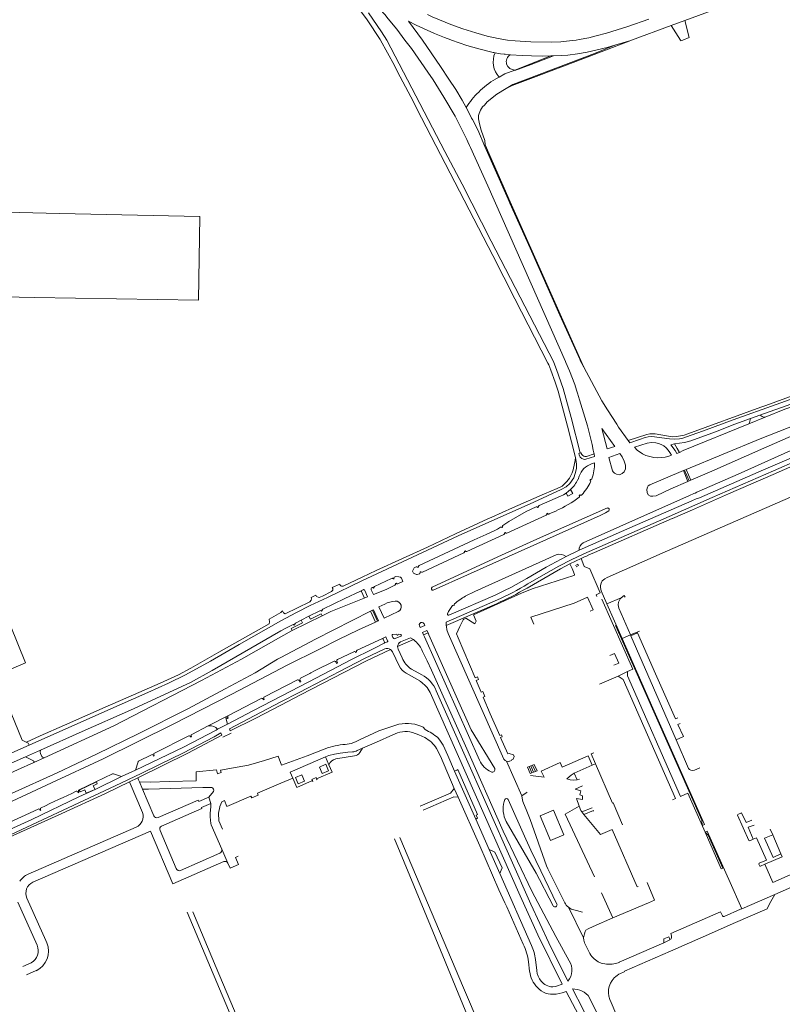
# Model space of a CAD drawing. Extents: x 145000 to 155000, y 457500 to 470000.
# Tile 75 of 256: x 148850 to 149287, y 459448 to 460012. Entities that reach past the tile are written whole.
import ezdxf

# ---------------------------------------------------------------- set-up
doc = ezdxf.new("R2010")
doc.units = 0
doc.header["$LTSCALE"] = 0.2
doc.header["$MEASUREMENT"] = 0
doc.layers.add('kant verharding', color=252, linetype='Continuous', lineweight=0)

msp = doc.modelspace()

# ---------------------------------------------------------------- linework, layer by layer
at = {"layer": 'kant verharding', "lineweight": 0}
for p, q in [((149231.27, 460011.28), (149266.7, 460024.28)), ((149200.7, 460000), (149223.46, 460008.4)), ((149223.46, 460008.4), (149231.27, 460011.28)), ((149223.46, 460008.4), (149228.7, 460000)), ((149191.19, 459996.99), (149200.27, 459999.84)), ((149200.27, 459999.84), (149200.7, 460000)), ((149121.55, 459992.91), (149121.92, 459992.84)), ((149127.88, 459991.9), (149128.35, 459991.85)), ((149128.35, 459991.85), (149131.24, 459991.64)), ((149131.27, 459991.66), (149131.24, 459991.64)), ((149154.56, 459990.89), (149133.86, 459982.82)), ((149156.13, 459990.97), (149154.56, 459990.89)), ((149132.73, 459974.65), (149129, 459972.34)), ((149132.46, 459974.05), (149129, 459972.34)), ((149109.16, 459955.28), (149109.66, 459954.46)), ((149106.38, 459943.01), (149106.97, 459941.64)), ((149106.97, 459941.64), (149107.98, 459939.57)), ((149107.98, 459939.57), (149108.59, 459938.4)), ((149131.08, 459906.69), (149130.19, 459908.93)), ((149171.42, 459816.49), (149173.41, 459812.72)), ((149171.72, 459816.51), (149173.41, 459812.72)), ((149169.8, 459797.74), (149169.21, 459799.61)), ((149294.89, 459797.07), (149277.55, 459790.82)), ((149274.76, 459789.82), (149232.96, 459774.56)), ((149277.55, 459790.82), (149274.76, 459789.82)), ((149277.16, 459783.99), (149267.9, 459780.23)), ((149268.81, 459783.28), (149274.28, 459785.23)), ((149193.37, 459778.34), (149198.82, 459770.74)), ((149179.19, 459763.55), (149178.8, 459765.2)), ((149179.19, 459763.55), (149179.27, 459762.97)), ((149177.84, 459757.26), (149179.46, 459757.82)), ((149230.44, 459753.48), (149231.12, 459753.77)), ((149231.12, 459753.77), (149232.03, 459754.15)), ((149233.69, 459747.54), (149231.12, 459753.77)), ((149232.03, 459754.15), (149234.61, 459747.93)), ((149170.09, 459748.34), (149170.79, 459750.22)), ((149177.08, 459748.35), (149176.88, 459748.04)), ((149232.91, 459747.2), (149230.44, 459753.48)), ((149256.22, 459740.12), (149281.9, 459751.28)), ((149232.91, 459747.2), (149233.69, 459747.54)), ((149234.61, 459747.93), (149233.69, 459747.54)), ((149132.64, 459732.05), (149150.85, 459740.07)), ((149171.11, 459739.53), (149170.8, 459739.26)), ((149233.98, 459739.21), (149236.45, 459740.33)), ((149235.27, 459736.17), (149237.74, 459737.26)), ((149236.45, 459740.33), (149237.12, 459740.55)), ((149237.12, 459740.55), (149238.12, 459741.09)), ((149237.74, 459737.26), (149238.47, 459737.51)), ((149238.47, 459737.51), (149239.61, 459737.94)), ((149120.77, 459726.73), (149132.64, 459732.05)), ((149147.06, 459732.3), (149147.45, 459732.46)), ((149100.03, 459717.28), (149118.55, 459725.74)), ((149118.55, 459725.74), (149120.77, 459726.73)), ((149151.93, 459727.89), (149129.37, 459717.6)), ((149152.61, 459729.01), (149152.24, 459728.87)), ((149157.74, 459730.51), (149153.58, 459728.63)), ((149223.96, 459725.93), (149179.58, 459706.58)), ((149224.15, 459726.02), (149223.96, 459725.93)), ((149126.63, 459720.79), (149126.98, 459721.02)), ((149083.88, 459709.7), (149100.03, 459717.28)), ((149127.64, 459716.81), (149106.53, 459707.18)), ((149128.41, 459718), (149128.03, 459717.84)), ((149069.7, 459703.19), (149083.88, 459709.7)), ((149170.72, 459707.83), (149183.72, 459713.6)), ((149054.47, 459696.24), (149069.7, 459703.19)), ((149104.79, 459706.38), (149081.02, 459695.24)), ((149105.52, 459707.49), (149105.16, 459707.33)), ((149163.34, 459704.35), (149170.72, 459707.83)), ((149171.97, 459703.19), (149165.44, 459700.03)), ((149173.79, 459704.01), (149171.97, 459703.19)), ((149171.97, 459703.19), (149173.34, 459699.1)), ((149174.48, 459704.32), (149173.79, 459704.01)), ((149078.46, 459697.96), (149078.82, 459698.12)), ((149080.02, 459695.57), (149079.63, 459695.4)), ((149064.37, 459691.38), (149064.75, 459691.53)), ((149065.95, 459688.97), (149065.6, 459688.78)), ((149021.89, 459680.71), (149023.71, 459681.61)), ((149023.71, 459681.61), (149028.99, 459684.23)), ((149045.52, 459684.49), (149047.07, 459685.22)), ((149186.57, 459677.13), (149194.75, 459680.68)), ((149002.48, 459671.37), (149016.55, 459678.38)), ((149094.64, 459664.77), (149123.33, 459677.22)), ((149094.69, 459666.71), (149123.91, 459679.37)), ((149195.44, 459657.36), (149186.57, 459677.13)), ((149006.45, 459661.96), (149023.54, 459670.35)), ((149011.59, 459667.78), (149016, 459670.03)), ((149016, 459670.03), (149022.26, 459673.22)), ((149051.33, 459672.9), (149019.81, 459656.89)), ((149023.28, 459672.96), (149023.62, 459673.1)), ((149052.43, 459673.46), (149051.33, 459672.9)), ((149051.33, 459672.9), (149054.2, 459666.7)), ((149052.43, 459673.46), (149055.3, 459667.21)), ((149002.47, 459663.04), (149006.67, 459665.22)), ((149007.64, 459664.91), (149007.97, 459665.11)), ((149008.32, 459666.11), (149011.59, 459667.78)), ((149054.2, 459666.7), (149055.3, 459667.21)), ((149094.74, 459664.1), (149094.64, 459664.77)), ((149191.47, 459664.68), (149194.91, 459657.13)), ((148985.75, 459650.29), (149000, 459658.33)), ((149000, 459661.61), (149002.47, 459663.04)), ((149000, 459658.33), (149006.45, 459661.96)), ((149064.15, 459657.82), (149063.64, 459658.92)), ((149068.67, 459658.7), (149065.49, 459657.29)), ((149081.64, 459659.32), (149084.23, 459660.46)), ((149081.64, 459659.32), (149082.14, 459658.19)), ((149082.14, 459658.19), (149113.64, 459587.57)), ((149084.7, 459659.39), (149084.23, 459660.46)), ((149200.16, 459659.38), (149195.44, 459657.36)), ((149205.37, 459661.6), (149200.16, 459659.38)), ((149200.16, 459659.38), (149200.38, 459658.89)), ((149200.38, 459658.89), (149226.3, 459599.22)), ((149019.81, 459656.89), (149000, 459646.45)), ((149043.64, 459650.59), (149058.09, 459657.27)), ((149053.89, 459652.05), (149058.8, 459654.35)), ((149058.8, 459654.35), (149060.89, 459655.34)), ((149066.76, 459652.71), (149075.86, 459656.64)), ((149194.91, 459657.13), (149195.44, 459657.36)), ((149000, 459646.45), (148998.04, 459645.42)), ((149003.2, 459641.75), (149022.44, 459651.45)), ((149032.43, 459645.21), (149041.79, 459649.74)), ((149042.77, 459649.38), (149043.22, 459649.61)), ((149052.82, 459651.48), (149053.89, 459652.05)), ((149067.78, 459641.58), (149063.81, 459649.58)), ((149069.44, 459646.25), (149067.17, 459651.15)), ((149000, 459640.07), (149003.2, 459641.75)), ((149019.31, 459638.72), (149030.4, 459644.24)), ((148941.29, 459636.51), (148937.22, 459634.54)), ((149019.31, 459638.72), (149017.21, 459637.57)), ((149079.55, 459632.97), (149071.75, 459637.39)), ((149080.7, 459636.55), (149074.77, 459639.79)), ((149182.38, 459631.14), (149193.15, 459635.7)), ((149193.15, 459635.7), (149198.51, 459638.33)), ((148937.22, 459634.54), (148930.79, 459631.81)), ((149009.42, 459633.61), (148990.55, 459623.91)), ((149000, 459620.97), (149010.4, 459626.43)), ((149000, 459619.22), (149011.17, 459625.05)), ((148988.75, 459623), (148969.92, 459613.23)), ((148990.48, 459622.47), (148989.98, 459622.22)), ((148958.39, 459607.26), (148969.89, 459613.21)), ((148969.92, 459613.23), (148969.89, 459613.21)), ((148958.39, 459607.26), (148948.93, 459602.39)), ((148963.75, 459605.38), (148969.4, 459608.17)), ((148968.48, 459611.83), (148969.4, 459608.17)), ((148854.25, 459597.96), (148862.2, 459601.51)), ((148947.22, 459601.53), (148927.54, 459591.65)), ((148966.18, 459601.99), (148946.74, 459591.61)), ((148962.83, 459604.78), (148963.75, 459605.38)), ((148966.73, 459600.77), (148971.53, 459603.02)), ((148845.86, 459591.9), (148855.78, 459596.3)), ((148854.25, 459597.96), (148854.2, 459597.93)), ((148862.93, 459590.03), (148862.25, 459591.5)), ((148946.74, 459591.61), (148918.02, 459577.46)), ((148925.87, 459590.76), (148918.51, 459587.12)), ((148927.49, 459590.22), (148927.05, 459589.99)), ((149046.71, 459594.49), (149043.64, 459593.16)), ((149045.14, 459591.97), (149046.71, 459594.49)), ((148853.74, 459589.59), (148858.27, 459587.16)), ((148864.35, 459588.95), (148858.62, 459586.33)), ((148916.69, 459582), (148918.23, 459586.72)), ((149027.43, 459585.04), (149025.5, 459589.52)), ((149031.46, 459588.38), (149042.21, 459590.06)), ((149129.18, 459587.02), (149137.99, 459567.22)), ((149143.14, 459584.41), (149144.11, 459584.82)), ((149144.11, 459584.82), (149145.67, 459581.16)), ((149167.95, 459580.28), (149178.13, 459584.75)), ((149180.07, 459585.6), (149178.13, 459584.75)), ((148903.65, 459579.76), (148884.46, 459570.61)), ((148904.06, 459579.77), (148908.72, 459578.19)), ((148908.72, 459578.19), (148916.69, 459582)), ((149100.75, 459581.98), (149099.45, 459581.41)), ((149099.45, 459581.41), (149111.52, 459553.93)), ((149143.14, 459584.41), (149142.17, 459583.99)), ((149142.17, 459583.99), (149143.72, 459580.33)), ((149142.76, 459579.91), (149143.72, 459580.33)), ((149144.7, 459580.74), (149143.14, 459584.41)), ((149143.72, 459580.33), (149144.7, 459580.74)), ((149145.67, 459581.16), (149144.7, 459580.74)), ((149145.67, 459581.16), (149146.64, 459581.58)), ((149169.55, 459576.34), (149167.95, 459580.28)), ((148884.56, 459570.43), (148894.34, 459575.14)), ((148908.72, 459578.19), (148893.56, 459570.84)), ((148899.59, 459568.47), (148913.3, 459575.15)), ((148918.02, 459577.46), (148913.3, 459575.15)), ((148918.02, 459577.46), (148918.47, 459576.4)), ((148918.47, 459576.4), (148918.98, 459575.19)), ((148918.98, 459575.19), (148920.77, 459571)), ((149018.01, 459575.93), (149018.3, 459575.27)), ((149020.7, 459576.3), (149020.39, 459576.97)), ((149169.55, 459576.34), (149170.95, 459576.81)), ((148884.34, 459569.2), (148883.91, 459568.97)), ((148892.23, 459570.22), (148884.38, 459566.58)), ((148884.56, 459570.43), (148884.97, 459569.58)), ((148893.56, 459570.84), (148892.23, 459570.22)), ((148920.77, 459571), (148927.28, 459555.74)), ((148961.42, 459569.68), (148958.63, 459566.35)), ((149099.27, 459571.43), (149101.49, 459566.44)), ((149140.47, 459568.98), (149137.99, 459567.22)), ((149140.93, 459569.31), (149140.47, 459568.98)), ((148959.89, 459562.91), (148958.63, 459566.35)), ((149081.52, 459558.94), (149099.02, 459566.62)), ((149099.02, 459566.62), (149101.49, 459566.44)), ((149127.79, 459563.89), (149128.2, 459565.07)), ((148860.96, 459559.66), (148841.85, 459550.86)), ((148862.62, 459559.01), (148862.16, 459558.81)), ((149172.33, 459558.01), (149178.12, 459560.41)), ((148964.54, 459552.96), (148966.6, 459548.12)), ((149119.25, 459536.42), (149111.52, 459553.93)), ((148917.14, 459549.3), (148855.27, 459522.35)), ((148940.1, 459525.57), (148930.85, 459547.36)), ((149281.6, 459544.89), (149280.19, 459548.12)), ((149073.84, 459521.35), (149065.05, 459542.59)), ((149281.6, 459544.89), (149286.3, 459534.01)), ((148965.02, 459534.32), (148942.49, 459524.46)), ((148966.13, 459536.74), (148969.68, 459528.59)), ((149119.25, 459536.42), (149125.26, 459522.66)), ((149121.32, 459535.46), (149119.25, 459536.42)), ((148938.05, 459516.79), (148967.25, 459529.52)), ((149125.26, 459522.66), (149126.09, 459524.69)), ((149125.26, 459522.66), (149143.53, 459481.53)), ((149128.2, 459505.97), (149124.83, 459513.31)), ((149189.96, 459497.41), (149183.46, 459511.75)), ((149282.77, 459510.8), (149285.77, 459512.12)), ((148860.35, 459481.61), (148849.35, 459506.36)), ((148865.34, 459484.39), (148854.56, 459508.66)), ((149263.84, 459502.53), (149282.69, 459510.66)), ((149282.69, 459510.66), (149279.82, 459505.27)), ((149282.77, 459510.8), (149282.69, 459510.66)), ((149173.25, 459485.94), (149164.63, 459503.42)), ((149169.17, 459501.58), (149172.64, 459500.61)), ((149263.84, 459502.53), (149263.09, 459504.24)), ((149174.27, 459489.6), (149174.5, 459490.21)), ((149174.5, 459490.21), (149175.94, 459491.08)), ((149175.94, 459491.08), (149178.68, 459492.32)), ((148865.96, 459483), (148865.34, 459484.39)), ((149219.14, 459485.24), (149222.08, 459486.39)), ((149219.16, 459483.09), (149219.14, 459485.24)), ((149222.08, 459486.39), (149222.67, 459484.92)), ((149141.83, 459472.23), (149142.39, 459466.77)), ((149145.75, 459473.43), (149146.49, 459467.09)), ((149193.62, 459471.77), (149191.71, 459471.2)), ((148852.18, 459469.48), (148857.05, 459471.62)), ((148854.36, 459464.65), (148859.83, 459467.09)), ((149155.58, 459457.79), (149155.67, 459457.8)), ((149155.67, 459457.8), (149157.31, 459458.07)), ((149157.5, 459453.67), (149157.2, 459453.62))]:
    msp.add_line(p, q, dxfattribs=at)
at = {"layer": 'kant verharding', "lineweight": 0, "flags": 128}
for points in [[(148847.27, 460229.7), (148850.3, 460230.07), (148855.16, 460224.73), (148872.69, 460205.96), (148888.89, 460188.41), (148905.04, 460171.18), (148923.16, 460151.76), (148941.17, 460132.32), (148957.55, 460114.82), (148972.41, 460098.65), (149013.36, 460054.56), (149025.24, 460041.63), (149031.8, 460034.44), (149040.89, 460022.99), (149049.29, 460011.59), (149056.86, 460000.31), (149057.03, 460000)], [(149053.89, 460020.58), (149059.49, 460014.59), (149061.46, 460012.11), (149066.32, 460006.15), (149071.03, 460000)], [(149060.66, 460000), (149057.67, 460004.77), (149050.1, 460015.63)], [(149129.71, 460000), (149124.33, 460000.87), (149118.08, 460002.26), (149111.66, 460004.1), (149104.07, 460006.5), (149097.3, 460008.97), (149086.51, 460013.32), (149083.96, 460014.61)], [(149081.09, 460000), (149073.08, 460010.8), (149077.38, 460008.59), (149087.86, 460003.84), (149093.58, 460001.47), (149097.37, 460000.08)], [(149168.98, 460000), (149170.8, 460000.24), (149176.3, 460001.28), (149180.52, 460002.47), (149186.38, 460003.9), (149198.59, 460007.74), (149210.57, 460012.06)], [(149230.13, 460000), (149233.82, 460001.5), (149231.27, 460011.28)], [(148771.81, 459758.79), (148773.11, 459838.5), (148773.43, 459851.43), (148792.61, 459851.11), (148792.63, 459852.43), (148797.73, 459852.36), (148797.81, 459853.86), (148858.95, 459852.63), (148952.9, 459851.03), (148953.64, 459899), (148873.22, 459900.75), (148774, 459903.26), (148775.99, 459997.65)], [(149057.03, 460000), (149064.98, 459985.48), (149066.82, 459981.82), (149074.31, 459967.54), (149080.43, 459955.43), (149121.29, 459876.7), (149133.95, 459851.83), (149152.86, 459815.07)], [(149060.66, 460000), (149093.83, 459936.23), (149103.69, 459917.54), (149120.42, 459884.79), (149156.24, 459815.51), (149156.31, 459815.34)], [(149071.03, 460000), (149074.69, 459995.22), (149084.07, 459981.7), (149087.15, 459977.15), (149093.28, 459967.31), (149099.8, 459956.4), (149106.38, 459943.01)], [(149109.16, 459955.28), (149107.18, 459959.27), (149103.72, 459965.5), (149100.06, 459971.68), (149096.07, 459977.55), (149091.38, 459984.87), (149081.09, 460000)], [(149097.37, 460000.08), (149097.58, 460000)], [(149097.58, 460000), (149106.47, 459996.97), (149113.39, 459994.99), (149121.55, 459992.91)], [(149129.71, 460000), (149134.05, 459999.52), (149136.98, 459999.41), (149143.06, 459998.97), (149154.78, 459998.77), (149160.31, 459999), (149165.13, 459999.48), (149168.98, 460000)], [(149200.27, 459999.84), (149168.83, 459987.75), (149147.68, 459979.72), (149132.46, 459974.05)], [(149132.73, 459974.65), (149179.52, 459992.24), (149191.19, 459996.99)], [(149191.19, 459996.99), (149186.8, 459995.72), (149175.29, 459993.07), (149169.87, 459992.06), (149164.33, 459991.4), (149160.9, 459991.1), (149156.13, 459990.97)], [(149228.7, 460000), (149228.99, 459999.54), (149230.13, 460000)], [(149122.61, 459992.72), (149121.92, 459992.84)], [(149127.88, 459991.9), (149125.75, 459992.16), (149122.61, 459992.72)], [(149131.24, 459991.64), (149138.23, 459991.11), (149143.38, 459990.95), (149149.73, 459990.86), (149154.56, 459990.89)], [(149133.98, 459982.48), (149143.29, 459985.95), (149156.13, 459990.97)], [(149124.87, 459978.77), (149128.27, 459980.63), (149133.86, 459982.82)], [(149123.12, 459977.82), (149124.87, 459978.77)], [(149129, 459972.34), (149123.67, 459968.93), (149118.16, 459964.57), (149116.5, 459962.79)], [(149116.5, 459962.79), (149115.47, 459961.69), (149114.18, 459959.84), (149113.44, 459958.04), (149113.17, 459956.85), (149113.13, 459954.86), (149113.66, 459951.95), (149114.71, 459948.41), (149116.8, 459942.58), (149116.88, 459940.05), (149131.34, 459907.43), (149146.21, 459873.9), (149159.14, 459844.73), (149171.72, 459816.51)], [(149109.66, 459954.46), (149112.65, 459948.55), (149116.68, 459939.1), (149130.19, 459908.93)], [(149108.59, 459938.4), (149118.4, 459916.51), (149162.95, 459815.84)], [(149131.08, 459906.69), (149142.64, 459880.91), (149159.67, 459842.38), (149171.05, 459817.18), (149171.42, 459816.49)], [(149274.28, 459785.23), (149295.22, 459792.72), (149354.83, 459813.84), (149394.82, 459827.21), (149419.86, 459835.7), (149436.72, 459842.58)], [(149433.6, 459838.36), (149416.99, 459831.63), (149381.72, 459819.13), (149340.76, 459805.5), (149320.01, 459798.5), (149301.67, 459792.98), (149288.6, 459788.63), (149277.16, 459783.99)], [(149162.95, 459815.84), (149163.19, 459815.3), (149165.25, 459810.54), (149168.22, 459802.68), (149169.21, 459799.61)], [(149198.82, 459770.74), (149199.8, 459769.4), (149205.21, 459771.23), (149208.5, 459772.48), (149210.27, 459772.84), (149212.12, 459773), (149213.85, 459772.84), (149215.28, 459772.52), (149222.53, 459771.64), (149225.46, 459771.51), (149228.18, 459771.68), (149230.13, 459771.99), (149231.65, 459772.62), (149241.85, 459776.19), (149258.86, 459782.52), (149308.12, 459800), (149329.95, 459807.96), (149361.42, 459819.01)], [(149152.86, 459815.07), (149153.38, 459814.07), (149154.57, 459811.02), (149157.04, 459804.11), (149158.64, 459799.02), (149164.07, 459778.96), (149168.7, 459760.96)], [(149156.31, 459815.34), (149157.77, 459811.42), (149161.58, 459800.47), (149166.19, 459783.94), (149171.41, 459763.62)], [(149173.41, 459812.72), (149183.7, 459793.4), (149186.91, 459788.2), (149192.36, 459780.08), (149193.37, 459778.34)], [(149169.8, 459797.74), (149171.02, 459794), (149175.44, 459779.17), (149178.16, 459768.42), (149178.8, 459765.2)], [(149232.03, 459754.15), (149274.45, 459771.64), (149316.17, 459788.02), (149324.9, 459791.6), (149327.36, 459788.72), (149276.43, 459766.33), (149246.79, 459753.16), (149234.61, 459747.93)], [(149225.37, 459768.71), (149231.12, 459769.47), (149234.64, 459770.59), (149248.73, 459775.75), (149259.92, 459780.1), (149268.81, 459783.28)], [(149183.77, 459777.65), (149186.75, 459765.87), (149191.24, 459767.32), (149183.77, 459777.65)], [(149267.9, 459780.23), (149230.27, 459764.96), (149228.18, 459763.78)], [(149238.12, 459741.09), (149261.85, 459751.46), (149322.15, 459778.61)], [(149230.14, 459773.56), (149226.25, 459772.99), (149224.15, 459772.88), (149220.7, 459773.38), (149214.34, 459774.49), (149211.17, 459774.47), (149209.42, 459774.21), (149198.82, 459770.74)], [(149222.34, 459727.19), (149246.84, 459737.96), (149282.09, 459753.31), (149323.77, 459771.72), (149328.36, 459773.35)], [(149232.96, 459774.56), (149230.84, 459773.67), (149230.14, 459773.56)], [(149239.61, 459737.94), (149276.31, 459753.92), (149322.08, 459773.48), (149326.97, 459775.44)], [(149281.9, 459751.28), (149325.63, 459770.58)], [(149222.68, 459763.79), (149221.77, 459765.24), (149220.59, 459766.48), (149219.16, 459767.59), (149217.75, 459768.44), (149216.27, 459769), (149214.57, 459769.37), (149212.25, 459769.48), (149209.72, 459769.19), (149202.44, 459766.84), (149203.92, 459765.2), (149206.96, 459763.09), (149209.02, 459762.13), (149211.3, 459761.45), (149213.5, 459761.01), (149215.87, 459760.82), (149218.17, 459760.89), (149219.97, 459761.17), (149222.09, 459761.69), (149223.64, 459762.2), (149222.68, 459763.79)], [(149228.18, 459763.78), (149226.71, 459763.19), (149225.75, 459765.04), (149223.3, 459768.3), (149224.62, 459768.63), (149225.37, 459768.71)], [(149225.37, 459768.71), (149226.96, 459766.17), (149228.18, 459763.78)], [(149144.85, 459735.36), (149160.49, 459742.55), (149163.28, 459744.1), (149165.37, 459746.06), (149167.75, 459749.33), (149168.51, 459751.76), (149169.17, 459754.58), (149169.25, 459756.98), (149169.09, 459758.73), (149168.7, 459760.96)], [(149168.02, 459757.45), (149168.39, 459759.33)], [(149168.39, 459759.33), (149168.7, 459760.96)], [(149171.41, 459763.62), (149170.54, 459763.27), (149170.77, 459762.4), (149171.4, 459761.17), (149172.21, 459760.35), (149173.18, 459759.98), (149173.98, 459759.89), (149174.66, 459759.92), (149179.52, 459761.47), (149179.27, 459762.97)], [(149179.27, 459762.97), (149174.9, 459761.47), (149174.08, 459761.47), (149173.4, 459761.71), (149172.77, 459762.08), (149172.22, 459762.75), (149171.74, 459763.63), (149171.41, 459763.62)], [(149197.33, 459756.48), (149196.46, 459758.78), (149195.3, 459761.27), (149194.01, 459763.16), (149187.83, 459760.88), (149189.8, 459753.26), (149190.3, 459752.66), (149190.96, 459752.07), (149192.04, 459751.38)], [(149150.92, 459740.1), (149158.09, 459743.16), (149160.93, 459744.58), (149162.6, 459746.07), (149163.66, 459747.22), (149165.13, 459749.06), (149166.07, 459750.74), (149166.73, 459752.27), (149167.25, 459753.92), (149168.02, 459757.45)], [(149192.04, 459751.38), (149193.79, 459751.09), (149195.43, 459751.77), (149196.53, 459752.8), (149197.37, 459754.38), (149197.33, 459756.48)], [(149186.57, 459677.13), (149183.32, 459684.66), (149182.94, 459686.49), (149183.05, 459687.66), (149183.35, 459688.99), (149184.01, 459690.24), (149185.36, 459691.53), (149186.8, 459692.26), (149218.36, 459706.13), (149326.36, 459753.26), (149328.06, 459753.54), (149329.56, 459753.33), (149330.76, 459752.93), (149332.04, 459752.19), (149332.9, 459751.22), (149336.17, 459743.99)], [(149230.44, 459753.48), (149211.3, 459745.37), (149210.25, 459744.66), (149209.83, 459744.01), (149209.44, 459742.61), (149209.6, 459740.86), (149210.21, 459739.61), (149211.54, 459738.87), (149212.94, 459738.73), (149214.83, 459739.09), (149223.23, 459743.04), (149232.91, 459747.2)], [(149165.82, 459742.66), (149164.58, 459741.59), (149163.27, 459740.62)], [(149163.27, 459740.62), (149164.26, 459738.79), (149167.1, 459740.38), (149165.82, 459742.66)], [(149147.85, 459733.42), (149160.14, 459738.85), (149161.74, 459739.67), (149163.27, 459740.62)], [(149150.85, 459740.07), (149150.92, 459740.1)], [(149173.03, 459712.13), (149194.02, 459721.36), (149233.98, 459739.21)], [(149235.58, 459730.97), (149256.22, 459740.12)], [(149026.62, 459680.86), (149046.31, 459690.34), (149101.43, 459716.19), (149144.85, 459735.36)], [(149187.07, 459732.04), (149148.69, 459715.09), (149124.28, 459704.06), (149086.6, 459686.68)], [(149127.11, 459722.01), (149130.5, 459724.22), (149140.48, 459729.94), (149146.07, 459732.62)], [(149183.72, 459713.6), (149199.85, 459720.75), (149235.27, 459736.17)], [(149087.25, 459684.98), (149106.86, 459693.7), (149182.82, 459727.78), (149185.74, 459729.24), (149187.66, 459730.5)], [(149141.38, 459688.52), (149150.25, 459693.7), (149159.2, 459698.76), (149166.26, 459702.36), (149173.39, 459705.8), (149222.34, 459727.19)], [(149224.15, 459726.02), (149235.58, 459730.97)], [(149079.18, 459699.09), (149110.66, 459713.72), (149117.57, 459716.83), (149122.14, 459719), (149123.93, 459719.95), (149125.63, 459721.03)], [(149096.09, 459670.74), (149122.62, 459682.2), (149128.08, 459684.73), (149131.66, 459686.55), (149140.73, 459691.6), (149151.83, 459698.09), (149163.34, 459704.35)], [(149157.67, 459705.24), (149110.98, 459684.18), (149105.58, 459681.48)], [(149179.58, 459706.58), (149176.37, 459705.19), (149174.48, 459704.32)], [(149079.29, 459694.43), (149077.98, 459693.91), (149077.6, 459693.98), (149076.19, 459694.52), (149075.85, 459694.73), (149075.64, 459695.08), (149075.39, 459695.94), (149075.48, 459696.32), (149076.35, 459697.76), (149077.48, 459698.29)], [(149140.89, 459686.2), (149160.07, 459697.25), (149165.44, 459700.03)], [(149167.17, 459696.35), (149166.83, 459697.3), (149165.44, 459700.03)], [(149168.58, 459699.18), (149170.01, 459699.9), (149170.4, 459699.1), (149168.98, 459698.39)], [(149173.34, 459699.1), (149173.55, 459698.46), (149176.86, 459697.22), (149182.87, 459683.42), (149180.49, 459682.39), (149180.96, 459681.3)], [(149035.62, 459687.34), (149046.59, 459692.48), (149054.47, 459696.24)], [(149052.32, 459686.49), (149052.7, 459686.46), (149052.95, 459686.18), (149053.29, 459686.36), (149053.27, 459686.79), (149053.58, 459687.09), (149063.36, 459691.68)], [(149065.11, 459692.51), (149065.75, 459692.81), (149067.44, 459692.6), (149068.43, 459692.34), (149068.77, 459692.13), (149068.99, 459691.8), (149069.83, 459690.01), (149066.93, 459688.63)], [(149102.44, 459664.11), (149104.33, 459668.05), (149104.67, 459668.4), (149105.85, 459668.97), (149111.01, 459665.76), (149111.87, 459667.26), (149110.26, 459670.95), (149137.68, 459683.23), (149143.88, 459685.66), (149167.68, 459693.29), (149167.99, 459693.53), (149168.02, 459693.92), (149167.17, 459696.35)], [(149029.69, 459685.9), (149029.43, 459686.44), (149033.65, 459688.38), (149033.9, 459687.86)], [(149065.25, 459687.79), (149060.23, 459685.4), (149052.97, 459682.42), (149051.71, 459685.18)], [(149000, 459667.33), (149008.87, 459672.16), (149016.74, 459676.23), (149026.62, 459680.86)], [(149016.55, 459678.38), (149017.4, 459679.19), (149017.57, 459679.96), (149017.36, 459680.79), (149020.06, 459682.03), (149020.44, 459681.33), (149021.29, 459680.89), (149021.89, 459680.71)], [(149023.54, 459670.35), (149028.55, 459672.81), (149047.57, 459680.33)], [(149023.98, 459674.08), (149036.66, 459680.3), (149045.52, 459684.49)], [(149047.57, 459680.33), (149047.71, 459680.59), (149047.67, 459680.88), (149046.16, 459684.19), (149045.91, 459684.47), (149045.52, 459684.49)], [(149047.97, 459684.87), (149049.65, 459681.15), (149047.57, 459680.33)], [(149177.11, 459673.02), (149178.69, 459673.67), (149175.49, 459680.91), (149167.8, 459677.53), (149143.11, 459669.57), (149144.8, 459665.57)], [(149194.75, 459680.68), (149194.15, 459679.96), (149193.29, 459678.15), (149193.1, 459676.53), (149193.38, 459674.73), (149200.16, 459659.38)], [(149194.75, 459680.68), (149196.59, 459681.97), (149197.02, 459681.03)], [(149067.09, 459672.72), (149059.04, 459669.04), (149056.13, 459675.35), (149059.49, 459677.05)], [(149099.33, 459677.19), (149099.16, 459676.85), (149099.26, 459676.49), (149099, 459676.21), (149098.62, 459676.32), (149098.25, 459676.16)], [(149183.72, 459679.79), (149201.55, 459639.8), (149198.51, 459638.33)], [(149000, 459672.18), (148993.28, 459668.43), (148993.55, 459666.78), (148993.33, 459665.78)], [(149000, 459672.18), (149000.99, 459673.06), (149001.47, 459672.09), (149002.48, 459671.37)], [(149016, 459670.03), (149016.85, 459668.42), (149023.03, 459671.39), (149023.54, 459670.35)], [(149055.3, 459667.21), (149055.92, 459667.5), (149053.02, 459673.76), (149052.43, 459673.46)], [(148815.44, 459660.59), (148834.77, 459668.54), (148837.43, 459662.07), (148844.88, 459665.13), (148853.81, 459643.41), (148836.56, 459636.19), (148851.85, 459599.02), (148854.2, 459597.93)], [(148855.78, 459596.3), (148899.13, 459615.53), (148923.79, 459626.33), (148935.59, 459631.64), (148945.44, 459636.54), (148959.62, 459644.24), (148976.1, 459653.9), (149000, 459667.33)], [(148993.33, 459665.78), (148964.5, 459649.57), (148948.34, 459640.32), (148941.29, 459636.51)], [(149011.59, 459667.78), (149012.4, 459666.22), (149005.91, 459663), (149006.45, 459661.96)], [(149022.44, 459651.45), (149032.94, 459656.64), (149044.46, 459662.18), (149054.2, 459666.7)], [(149079.36, 459664.49), (149079.77, 459663.51), (149082.35, 459664.68), (149081.95, 459665.62)], [(149094.69, 459666.71), (149094.54, 459666.39), (149094.64, 459664.77)], [(149129.18, 459587.02), (149128.33, 459587.48), (149127.69, 459588.21), (149095.7, 459660.15), (149095.02, 459662.27), (149094.74, 459664.1)], [(149101.4, 459657.62), (149100.43, 459659.91), (149102.44, 459664.11)], [(148862.4, 459593.43), (148886.13, 459604.05), (148913.91, 459616.3), (148948.22, 459632.11), (148960.62, 459638.91), (149000, 459661.61)], [(149061.1, 459656.05), (149060.09, 459658.2), (149058.09, 459657.27)], [(149064.09, 459659.6), (149065.99, 459659.78), (149066.38, 459659.66), (149066.56, 459659.31), (149066.96, 459659.28), (149067.14, 459659.62), (149067.51, 459659.74), (149068.52, 459659.65)], [(149075.86, 459656.64), (149074.15, 459657.77), (149068.44, 459655.35)], [(149081.64, 459659.32), (149080.97, 459660.82), (149083.57, 459661.93), (149084.23, 459660.46)], [(149122.42, 459582.78), (149108.95, 459605.05), (149084.7, 459659.39)], [(149200.38, 459658.89), (149204.22, 459660.57), (149214.46, 459637.08), (149225.87, 459611.25), (149227.21, 459611.88)], [(149059.19, 459655.62), (149058.55, 459656.97), (149058.37, 459657.2), (149058.09, 459657.27)], [(149067.17, 459651.15), (149067.11, 459651.27), (149066.85, 459651.97), (149066.76, 459652.71)], [(149131.04, 459587.04), (149131.96, 459587.5), (149131.87, 459587.7), (149132.96, 459588.18), (149133.52, 459589.67), (149133.1, 459590.64), (149130.71, 459591.52), (149129.93, 459591.21), (149125.76, 459600.68), (149126.67, 459601.09), (149126.24, 459602.14), (149125.3, 459601.73), (149119.85, 459614.12), (149115.76, 459623.66), (149116.78, 459624.16), (149115.55, 459626.98), (149114.62, 459626.6), (149111.82, 459633.24), (149113.2, 459633.84), (149112.55, 459635.35), (149111.14, 459634.77), (149101.4, 459657.62)], [(149195.44, 459657.36), (149212.94, 459617.44), (149242.52, 459550.84), (149241.27, 459550.24), (149241.08, 459553.21), (149194.91, 459657.13)], [(148985.75, 459650.29), (148977.48, 459645.47), (148954.6, 459633.16), (148904.29, 459607.23), (148864.35, 459588.95)], [(149052.82, 459651.48), (149040.39, 459645.2), (149015.89, 459632.48), (148984.21, 459616.02), (148969.4, 459608.17)], [(149010.4, 459626.43), (149038.3, 459640.96), (149047.93, 459645.79), (149059.53, 459651.31)], [(149011.17, 459625.05), (149048.65, 459644.35), (149062.7, 459650.99)], [(149063.81, 459649.58), (149063.63, 459649.95), (149063.22, 459650.52), (149062.7, 459650.99)], [(149081.04, 459649.92), (149083.71, 459644.56), (149086.25, 459639.09), (149105.59, 459595.86), (149127.19, 459546.89), (149143.56, 459512.71), (149157.37, 459486.69), (149165.12, 459472.76)], [(149190.63, 459642.06), (149193.4, 459643.27), (149190.99, 459648.78), (149188.22, 459647.58)], [(148998.04, 459645.42), (148985.2, 459637.56), (148968.02, 459628.48), (148946.74, 459617.03), (148918.61, 459602.87), (148894.38, 459591.09), (148871.8, 459580.44), (148845.75, 459568.51), (148832.77, 459563.18), (148833.9, 459560.26)], [(149031.37, 459643.9), (149031.85, 459643.02), (149032.38, 459643.3), (149032.01, 459644.27)], [(148833.9, 459560.26), (148834.4, 459558.78), (148868.68, 459574.56), (148898.16, 459588.47), (148937.97, 459608.05), (148971.98, 459625.38), (149000, 459640.07)], [(149193.15, 459635.7), (149196.04, 459633.79), (149225.86, 459565.72), (149224.1, 459564.87)], [(149198.51, 459638.33), (149198.52, 459636.01), (149228.8, 459566.91), (149233.01, 459568.74), (149242.82, 459546.47)], [(148862.2, 459601.51), (148876.03, 459607.68), (148899.46, 459617.93), (148915.54, 459625.11), (148930.79, 459631.81)], [(149010.83, 459633.84), (149011.35, 459632.6), (149010.89, 459632.36)], [(149157.31, 459458.07), (149157.78, 459458.14), (149160.93, 459459.4), (149147.02, 459487.65), (149136.91, 459509.9), (149085.43, 459626.36)], [(149164.34, 459461), (149153.36, 459483.03), (149143.03, 459505.11), (149119.1, 459559.31), (149088.9, 459627.34)], [(148970.96, 459604.43), (148970.49, 459605.61), (148984.76, 459612.95), (149000, 459620.97)], [(148970.96, 459604.43), (148985.58, 459611.7), (149000, 459619.22)], [(148969.63, 459612.23), (148969.86, 459611.76), (148969.46, 459611.54)], [(149065.72, 459607.77), (149056.08, 459604.42), (149044.93, 459599.27)], [(149082.61, 459605.11), (149081.46, 459606.46), (149080.11, 459607.13)], [(149226.3, 459599.22), (149230.41, 459601.12), (149227.24, 459608.1), (149228.61, 459608.69)], [(148966.18, 459601.99), (148965.62, 459603.25), (148961.8, 459601.05), (148943.87, 459591.69), (148930.39, 459585.17), (148920.04, 459580.01), (148905.06, 459572.94), (148836.42, 459540.92), (148810.97, 459530.11)], [(148962.83, 459604.78), (148944.25, 459595.15), (148916.69, 459582)], [(148948.56, 459601.73), (148948.85, 459600.95), (148948.43, 459600.75)], [(149064.01, 459602.2), (149054.79, 459597.99), (149046.71, 459594.49)], [(149082.35, 459600.55), (149078.88, 459602.18), (149075.29, 459603.55)], [(148854.2, 459597.93), (148855.32, 459597.42), (148855.78, 459596.3)], [(149099.45, 459581.41), (149095.52, 459590.39), (149092.83, 459596.14), (149091.45, 459598.42), (149089.83, 459600.53)], [(149226.3, 459599.22), (149233.42, 459582.89), (149233.98, 459582.24), (149234.68, 459581.87), (149235.38, 459581.7), (149236.73, 459581.94), (149239.76, 459583.27)], [(148853.74, 459589.59), (148858.9, 459591.87), (148862.4, 459593.43)], [(148862.18, 459593.01), (148862.27, 459593.23), (148862.4, 459593.43)], [(148918.98, 459575.19), (148925.07, 459575.07), (148935.92, 459575.33), (148951.53, 459575.86), (148951.38, 459581.03), (148963.02, 459582.02), (148963.59, 459579.78), (148965.78, 459580.49), (148965.46, 459581.97), (148974.89, 459583.69), (148981.37, 459584.74), (148990.6, 459587.49), (148998.35, 459589.92), (149000.25, 459584.81), (149015.06, 459590.06), (149023.87, 459593.52)], [(149041.02, 459592.49), (149038.23, 459592.28), (149034.01, 459591.68), (149030.72, 459591.12), (149027.5, 459590.24), (149025.5, 459589.52)], [(149099.27, 459571.43), (149091.3, 459589.84), (149089.15, 459594.26)], [(149142.87, 459578.92), (149150.73, 459577.92), (149148.98, 459581.3), (149159.79, 459586.3), (149161.1, 459583.57), (149175.95, 459590.07), (149178.13, 459584.75)], [(149179.23, 459591.92), (149177.65, 459591.22), (149180.07, 459585.6)], [(148858.62, 459586.33), (148849.25, 459582.04), (148832.27, 459574.39), (148775.33, 459550.58), (148735.95, 459534.42), (148734.88, 459534.52), (148733.82, 459534.82), (148733.1, 459535.12), (148732.57, 459535.92), (148732.62, 459536.17), (148732.9, 459536.5), (148773.76, 459554.21), (148791.79, 459562.31), (148853.74, 459589.59)], [(148858.63, 459586.59), (148858.64, 459586.46), (148858.62, 459586.33)], [(149006.84, 459577.34), (149005.36, 459580.77), (149025.5, 459589.52)], [(149020.39, 459576.97), (149029.26, 459580.8), (149027.43, 459585.04)], [(149025.67, 459585.26), (149027.28, 459581.62), (149023.64, 459580.04), (149022.06, 459583.68), (149025.67, 459585.26)], [(149129.18, 459587.02), (149130.07, 459586.83), (149130.96, 459587), (149131.04, 459587.04)], [(149146.64, 459581.58), (149145.08, 459585.24), (149144.11, 459584.82)], [(149180.07, 459585.6), (149189.9, 459563.07), (149190.27, 459563.22), (149195.64, 459550.6)], [(149013.56, 459575.67), (149009.9, 459574.11), (149008.32, 459577.72), (149011.97, 459579.3), (149013.56, 459575.67)], [(149112.08, 459556.36), (149112.55, 459556.56), (149101.26, 459582.21), (149100.75, 459581.98)], [(149142.17, 459583.99), (149141.22, 459583.57), (149142.76, 459579.91)], [(149167.95, 459580.28), (149166.18, 459579.12), (149163.64, 459576.93), (149165.6, 459576.42), (149167.57, 459576.13), (149169.55, 459576.34)], [(148894.34, 459575.14), (148894.86, 459574.05), (148892.55, 459572.96), (148893.56, 459570.84)], [(148913.3, 459575.15), (148913.7, 459574.21)], [(148913.7, 459574.21), (148920.75, 459557.65)], [(148966.08, 459563.72), (148967.67, 459564.47), (148969.05, 459561.01), (148982.84, 459566.96), (148983.27, 459565.99), (148987.03, 459567.56), (148986.55, 459568.66), (149000, 459574.39), (149006.84, 459577.34)], [(149006.84, 459577.34), (149009.15, 459572.07), (149018.01, 459575.93)], [(149020.39, 459576.97), (149020.09, 459577.66), (149017.72, 459576.62), (149018.01, 459575.93)], [(148899.59, 459568.47), (148874.51, 459557.05), (148830.77, 459537.52), (148813.47, 459530.29), (148784.49, 459518.44), (148760.84, 459508.98)], [(148884.97, 459569.58), (148885.05, 459569.41), (148887.69, 459570.63), (148888.56, 459568.75), (148892.1, 459570.32), (148892.23, 459570.22)], [(148920.77, 459571), (148924.13, 459570.94), (148955.32, 459572.01), (148960.37, 459571.99)], [(149099.27, 459571.43), (149097.02, 459568.71), (149079.74, 459561.24)], [(149172.64, 459572.96), (149168.55, 459571.11), (149171.73, 459569.98), (149171.17, 459567.8), (149172.73, 459567.19), (149172.61, 459565.09), (149169.31, 459565.77), (149170.81, 459561.33), (149171.73, 459558.76), (149172.33, 459558.01)], [(149285.77, 459512.12), (149346.33, 459538.74), (149399.51, 459562.32), (149408.56, 459566.45), (149409.93, 459567.46), (149410.19, 459567.9)], [(148766.09, 459514.55), (148809.07, 459532.34), (148833.75, 459543.02), (148857.33, 459553.73), (148884.38, 459566.58)], [(148929.7, 459554.79), (148952.64, 459564.79), (148952.99, 459563.99), (148958.63, 459566.35)], [(148931.69, 459549.88), (148954.74, 459559.94), (148954.45, 459560.62), (148959.89, 459562.91)], [(148959.89, 459562.91), (148959.92, 459561.13), (148959.58, 459557.1), (148959.55, 459555.12), (148959.88, 459551.28), (148960.15, 459550.52), (148966.13, 459536.74)], [(149101.49, 459566.44), (149113.79, 459538.58), (149124.83, 459513.31)], [(149130.07, 459565.18), (149140.17, 459542.48), (149143.11, 459536.06), (149148.73, 459524.19), (149158.03, 459505.22)], [(149137.99, 459567.22), (149138.04, 459565.8), (149138.52, 459563.93), (149140.85, 459558.37), (149142.67, 459553.68), (149152.07, 459527.2), (149152.89, 459525.32), (149162.46, 459506.02)], [(149277.08, 459528.02), (149281.62, 459517.63), (149327.79, 459537.97), (149374.04, 459558.18), (149392.73, 459566.58)], [(149111.52, 459553.93), (149112.5, 459554.41), (149111.72, 459556.2), (149112.08, 459556.36)], [(149156.14, 459558.97), (149148.42, 459555.78), (149154.25, 459541.68), (149161.97, 459544.87), (149156.14, 459558.97)], [(149179.45, 459520.74), (149162.69, 459556.67), (149170.81, 459561.33)], [(149204.58, 459515.33), (149203.92, 459515.05), (149189.74, 459547.89), (149182.96, 459545.05), (149173.42, 459556.47), (149172.33, 459558.01)], [(149173.42, 459556.47), (149178.88, 459558.78), (149179, 459558.51)], [(149269.65, 459553.26), (149266.31, 459551.97), (149263.73, 459557.48), (149261.51, 459556.49), (149261.39, 459556.06), (149267.83, 459541.6), (149268.38, 459541.43), (149270.46, 459542.3)], [(149155.84, 459504.17), (149153.61, 459508.68), (149148.11, 459519.38), (149146.17, 459522.92), (149129.05, 459552.49)], [(148858.02, 459517.8), (148925.28, 459547.07), (148938.05, 459516.79)], [(149263.09, 459504.24), (149257.25, 459517.58), (149244.12, 459547.05), (149242.82, 459546.47)], [(149242.82, 459546.47), (149252.05, 459525.33), (149253.08, 459525.71), (149244.61, 459544.76), (149242.82, 459546.47)], [(149270.87, 459550.48), (149267.55, 459549.17), (149270.46, 459542.3)], [(149068.04, 459543.41), (149104.55, 459457.26), (149167.98, 459308.9), (149167.62, 459302.16), (149167.58, 459300.25), (149165.89, 459296.85), (149114.6, 459275.94), (149058.51, 459252.87), (149056.4, 459250.43), (149056.94, 459246.82), (149070.19, 459214.35), (149082.86, 459185.44), (149100.49, 459143.06), (149102.77, 459141.59), (149107.05, 459142.57), (149114.22, 459145.51), (149132.79, 459156.06), (149159.83, 459171.48), (149180.31, 459182.45), (149206.91, 459197.39)], [(149270.46, 459542.3), (149272.37, 459543.1), (149278.02, 459530.41), (149273.88, 459528.61), (149273.68, 459528.16), (149274.29, 459526.91), (149274.59, 459526.97), (149277.08, 459528.02)], [(149286.3, 459534.01), (149281.81, 459531.96), (149276.87, 459543.03), (149281.6, 459544.89)], [(149126.09, 459524.69), (149126.61, 459525.96), (149122.54, 459534.9), (149121.32, 459535.46)], [(149277.08, 459528.02), (149287.06, 459532.25), (149286.3, 459534.01)], [(148975.45, 459532.61), (148973.95, 459531.95), (148975.67, 459527.84), (148970.88, 459525.75), (148969.68, 459528.59)], [(148949.64, 459500.87), (148962.87, 459468.84), (148979.05, 459430.52), (148995.12, 459391.79), (148997.21, 459389.87), (149001.51, 459390.04), (149048.41, 459410.96), (149108.57, 459436.96), (149085.7, 459492.68), (149073.84, 459521.35)], [(149209.73, 459517.53), (149213.84, 459507.48), (149210.38, 459505.98)], [(149138.72, 459482.3), (149129.3, 459503.72), (149128.2, 459505.97)], [(149210.38, 459505.98), (149189.96, 459497.41), (149178.68, 459492.32)], [(148946.36, 459500.68), (148969.98, 459444.55), (148983.31, 459412.91), (148992.92, 459387.4), (148986.71, 459384.4), (148943.75, 459366.01), (148913.79, 459353.01), (148911.08, 459353.59), (148909.19, 459357.58)], [(149164.63, 459503.42), (149166.27, 459502.39), (149169.17, 459501.58)], [(149223.19, 459488.34), (149251.66, 459500.73), (149252.77, 459498.44)], [(149253.77, 459498.12), (149263.19, 459502.26), (149263.84, 459502.53)], [(149278.4, 459502.59), (149260.21, 459494.62)], [(149279.82, 459505.27), (149278.4, 459502.59)], [(149260.21, 459494.62), (149241.72, 459486.54)], [(149173.25, 459485.94), (149173.73, 459488.12), (149174.27, 459489.6)], [(149176.47, 459477.71), (149173.8, 459483.12), (149173.35, 459484.5), (149173.25, 459485.94)], [(149219.16, 459483.09), (149193.57, 459472.01), (149193.62, 459471.77)], [(149222.67, 459484.92), (149222.76, 459484.71), (149219.16, 459483.09)], [(149222.67, 459484.92), (149223.45, 459485.31), (149223.69, 459486.12), (149223.68, 459486.95), (149223.19, 459488.34)], [(149241.72, 459486.54), (149222.98, 459478.32)], [(149222.98, 459478.32), (149196.78, 459466.78)], [(149196.11, 459466.23), (149194.5, 459465.48)], [(149196.87, 459466.59), (149196.11, 459466.23)], [(149196.78, 459466.78), (149196.87, 459466.59)], [(149177.3, 459428.31), (149172.3, 459438.15), (149163.25, 459455.16), (149161.07, 459454.31), (149157.5, 459453.67)], [(149220.88, 459335.69), (149200.78, 459385.96), (149185.43, 459419.74), (149172.76, 459445.14), (149166.9, 459456.61)], [(149176.72, 459451.62), (149193.63, 459416.85), (149205.48, 459390.38)], [(149315.06, 459040.67), (149308.27, 459039.64), (149307.93, 459039.69), (149307.71, 459039.96), (149301.05, 459079.87), (149294.77, 459115.3), (149284.41, 459164.54), (149271.15, 459217.72), (149257.96, 459264), (149246.28, 459302.53), (149233.34, 459340.08), (149223.79, 459365.2), (149210.7, 459397.81), (149189.12, 459448.91)]]:
    msp.add_lwpolyline(points, dxfattribs=at)
at = {"layer": 'kant verharding', "lineweight": 0}
for centre, radius, start, end in [((149134.69, 459987.51), 13.15, 156.6909, 221.6684), ((149133.83, 459987.61), 4.79, 122.7537, 270.3594), ((149277.36, 459788.4), 4.41, 225.7804, 267.3712), ((149151.43, 459757.94), 20.98, 313.2882, 332.7784), ((149187.24, 459731.22), 0.835, 299.9345, 101.9909), ((149159.63, 459699.26), 6.29, 53.9408, 108.1887), ((149035.03, 459688.51), 1.31, 209.6811, 296.6761), ((149087.03, 459685.87), 0.917, 118.2289, 283.6201), ((149061.08, 459820.5), 156.22, 293.4855, 300.7231), ((149049.58, 459842.52), 179.28, 294.4922, 300.7995), ((149028.47, 459685.43), 1.31, 293.5129, 21.004), ((149122.27, 459650.46), 35.23, 118.2732, 130.6287), ((149110.13, 459665.83), 15.74, 138.9761, 159.3086), ((149095.88, 459671.21), 0.513, 159.8806, 293.8091), ((149080.62, 459665.13), 1.41, 20.4637, 206.679), ((149058.36, 459655.18), 0.939, 297.8127, 27.747), ((149060.77, 459655.76), 0.437, 285.7139, 41.3323), ((149069.75, 459652.67), 2.99, 116.0109, 179.0917), ((149587.57, 458511.13), 1262.6, 116.85481, 117.15979), ((149071.53, 459620.13), 18.81, 22.5483, 60.8114), ((149009.73, 459632.76), 0.901, 58.5144, 109.8746), ((149007.22, 459630.99), 3.91, 20.5215, 40.4781), ((149011.66, 459633.81), 0.832, 121.4801, 177.9651), ((149070.47, 459618.97), 16.68, 26.2798, 57.0303), ((148991.11, 459623.04), 1.03, 123.0116, 162.825), ((148989.05, 459622.23), 0.829, 58.6273, 111.4063), ((148988.63, 459621.81), 1.42, 17.0703, 52.9552), ((148991.46, 459623.38), 1.34, 181.3255, 222.592), ((148970.23, 459612.6), 0.702, 118.8684, 211.6101), ((148958.73, 459606.12), 1.2, 79.5326, 106.9392), ((148968.8, 459611.12), 0.777, 32.6138, 114.1931), ((149071.99, 459586.65), 22.03, 68.3665, 106.5328), ((148947.52, 459600.76), 0.821, 58.5807, 111.1589), ((148947.18, 459600.43), 1.29, 14.6396, 53.6285), ((148949.32, 459601.74), 0.755, 120.7281, 181.1481), ((149071.52, 459587.29), 16.7, 76.929, 116.7334), ((149066.04, 459571.02), 37.91, 51.1234, 64.0761), ((149039.24, 459557.96), 38.74, 95.6224, 113.3709), ((149074.51, 459585.24), 17.19, 31.6217, 62.891), ((148926.19, 459590.1), 0.731, 58.3373, 116.1484), ((148925.75, 459589.67), 1.34, 14.0179, 51.8913), ((148927.94, 459591.01), 0.759, 122.2416, 180.1641), ((148929.12, 459591.31), 1.97, 188.7781, 213.622), ((149041.67, 459594.08), 4.06, 277.6241, 328.7297), ((149126.37, 459593.64), 14.1, 205.5073, 244.9187), ((148903.87, 459579.26), 0.548, 69.075, 113.6791), ((149121.05, 459582.21), 1.49, 243.8205, 22.6905), ((148883.01, 459569.1), 0.775, 54.8857, 113.4524), ((148882.42, 459568.6), 1.53, 13.8062, 47.4245), ((148884.78, 459569.95), 0.733, 115.8626, 174.5453), ((148885.47, 459570.06), 1.42, 181.7798, 217.4571), ((148982.62, 459555.86), 18.31, 154.5758, 189.1148), ((148861.23, 459558.91), 0.801, 52.811, 109.2595), ((148860.46, 459558.28), 1.78, 17.261, 45.2325), ((148863.03, 459559.78), 0.72, 116.4362, 176.2721), ((148863.86, 459559.95), 1.55, 184.4473, 217.1269), ((148928.9, 459556.3), 1.71, 198.8355, 298.1989), ((148859.64, 459512.24), 11.01, 113.3869, 146.7558), ((149168.48, 459508.83), 6.64, 205.0386, 234.6244), ((149253.46, 459498.87), 0.811, 211.424, 292.7687), ((148854.7, 459478.2), 12.24, 294.7842, 23.0515), ((148853.44, 459478.35), 7.63, 298.188, 25.2248), ((149159.02, 459468.9), 16.77, 187.31, 223.2913), ((149157.68, 459468.36), 11.27, 186.4935, 219.7097), ((149156.17, 459467.01), 9.25, 219.2697, 266.3115), ((149198.72, 459455.41), 10.92, 112.7633, 136.1671), ((149155.8, 459465.89), 12.35, 223.3801, 276.5297)]:
    msp.add_arc(centre, radius, start, end, dxfattribs=at)
at = {"layer": 'kant verharding', "lineweight": 0, "extrusion": (0, 0, -1)}
for centre, radius, start, end in [((-149149.68, 459933.2), 51.96, 45.4297, 58.84), ((-149149.68, 459933.2), 51.96, 32.8894, 45.4297), ((-149256.51, 459785.3), 12.47, 189.3282, 203.9736), ((-149181.21, 459746.84), 10.95, 17.9846, 72.0967), ((-149157.78, 459756.56), 21.72, 176.6769, 200.8824), ((-149176.68, 459747.36), 0.711, 106.3183, 203.8972), ((-149177.37, 459749.03), 0.734, 196.3225, 292.8857), ((-149149.5, 459760.46), 30.89, 205.6901, 222.6324), ((-149128.57, 459794.77), 70.57, 233.2414, 245.5824), ((-149170.34, 459738.74), 0.692, 131.8687, 228.1313), ((-149171.66, 459740.04), 0.751, 221.8469, 317.1208), ((-149146.42, 459732.02), 0.696, 59.5878, 156.2372), ((-149148.12, 459732.74), 0.727, 336.9859, 68.2538), ((-149151.58, 459728.54), 0.735, 153.1619, 241.9452), ((-149153.23, 459729.17), 0.643, 237.2378, 345.548), ((-149126.02, 459720.45), 0.697, 55.988, 151.0034), ((-149127.48, 459721.46), 0.662, 318.5576, 56.7149), ((-149127.32, 459717.52), 0.778, 155.7651, 245.3348), ((-149129.07, 459718.23), 0.697, 244.3336, 340.9061), ((-149175.23, 459708.18), 4.52, 355.5423, 60.9146), ((-149104.46, 459707.06), 0.754, 158.7241, 243.8351), ((-149106.17, 459707.81), 0.724, 240.1853, 333.9404), ((-149077.82, 459697.67), 0.705, 61.4287, 155.7917), ((-149079.53, 459698.41), 0.765, 337.7905, 62.9328), ((-149063.73, 459691.07), 0.713, 58.9043, 154.1817), ((-149065.4, 459691.85), 0.726, 334.1954, 66.1459), ((-149078.99, 459695.08), 0.719, 153.6603, 244.9724), ((-149080.69, 459695.92), 0.753, 243.8907, 332.6351), ((-149052.52, 459685.6), 0.911, 332.4922, 77.4458), ((-149064.98, 459688.44), 0.707, 151.5318, 247.4088), ((-149066.57, 459689.19), 0.662, 237.5232, 340.7441), ((-149047.35, 459684.62), 0.666, 64.5755, 158.0845), ((-149067.11, 459661.52), 17.3, 63.8615, 84.5268), ((-149065.72, 459675.58), 3.17, 85.27, 244.4019), ((-149022.62, 459672.52), 0.791, 62.4319, 146.3497), ((-149024.32, 459673.39), 0.762, 337.3194, 63.4836), ((-149007, 459664.58), 0.715, 62.2774, 152.7737), ((-149008.69, 459665.42), 0.786, 336.9171, 61.9988), ((-149064.15, 459659.07), 0.533, 343.4017, 83.5509), ((-149065.06, 459658.17), 0.973, 244.0817, 339.3436), ((-149068.5, 459659.16), 0.492, 92.3344, 249.6586), ((-149066.17, 459643.82), 16.07, 127.0715, 132.0915), ((-149066.17, 459643.81), 16.08, 132.0925, 157.6795), ((-149042.11, 459649.09), 0.724, 63.9482, 156.018), ((-149043.94, 459649.88), 0.771, 339.4255, 66.9716), ((-149060.83, 459648.37), 3.22, 66.1537, 125.4609), ((-149030.72, 459643.6), 0.717, 63.3654, 155.0886), ((-149032.68, 459644.53), 0.721, 338.4873, 69.8771), ((-149077.24, 459646.57), 10.69, 300.8863, 332.2024), ((-149081.21, 459650.53), 12.52, 300.9365, 340.013), ((-148959.67, 459602.12), 5.23, 82.0919, 141.3338), ((-149035.04, 459615.6), 19.09, 238.7912, 268.7877), ((-148863.99, 459592.34), 1.93, 334.3003, 20.4774), ((-149041.35, 459596.72), 4.24, 237.2776, 274.3615), ((-148857.84, 459586.49), 0.803, 122.9702, 172.4406), ((-148864.73, 459590.92), 2.01, 281.0483, 333.6934), ((-148918.81, 459586.61), 0.592, 9.8917, 59.6588), ((-149032.81, 459582.64), 5.89, 23.9919, 76.7501), ((-148253.51, 460884.21), 1457.24, 244.41996, 245.28826), ((-148960.05, 459570.45), 1.57, 101.6747, 209.1757), ((-149142.46, 459559.74), 15.24, 331.5955, 15.7903), ((-149129.16, 459564.65), 1.05, 23.5405, 149.7266), ((-148914.62, 459555.34), 6.55, 159.3514, 247.3253), ((-148932.47, 459548.22), 1.83, 331.9537, 64.834), ((-148964.3, 459536.11), 1.94, 161.1964, 248.2217), ((-148967.99, 459527.82), 1.85, 66.2494, 155.4653), ((-148941.85, 459526.21), 1.86, 249.9303, 339.7325), ((-148860.91, 459511.48), 6.95, 336.0046, 65.4462), ((-149156.88, 459504.82), 1.22, 160.843, 327.926), ((-149107.42, 459467.1), 34.79, 154.0977, 171.525), ((-149113.16, 459468.87), 32.9, 157.387, 172.0477), ((-149188.07, 459483.5), 12.97, 299.5888, 333.4675), ((-149156.51, 459467.43), 10.13, 148.2277, 219.3617), ((-149188.07, 459483.5), 12.97, 291.271, 299.6008), ((-149187.94, 459486.83), 16.08, 256.4359, 286.5298), ((-149199.1, 459454.83), 11.6, 329.3227, 44.6375), ((-149167.46, 459445.55), 11.07, 87.1004, 146.7741)]:
    msp.add_arc(centre, radius, start, end, dxfattribs=at)

doc.saveas('drawing.dxf')
